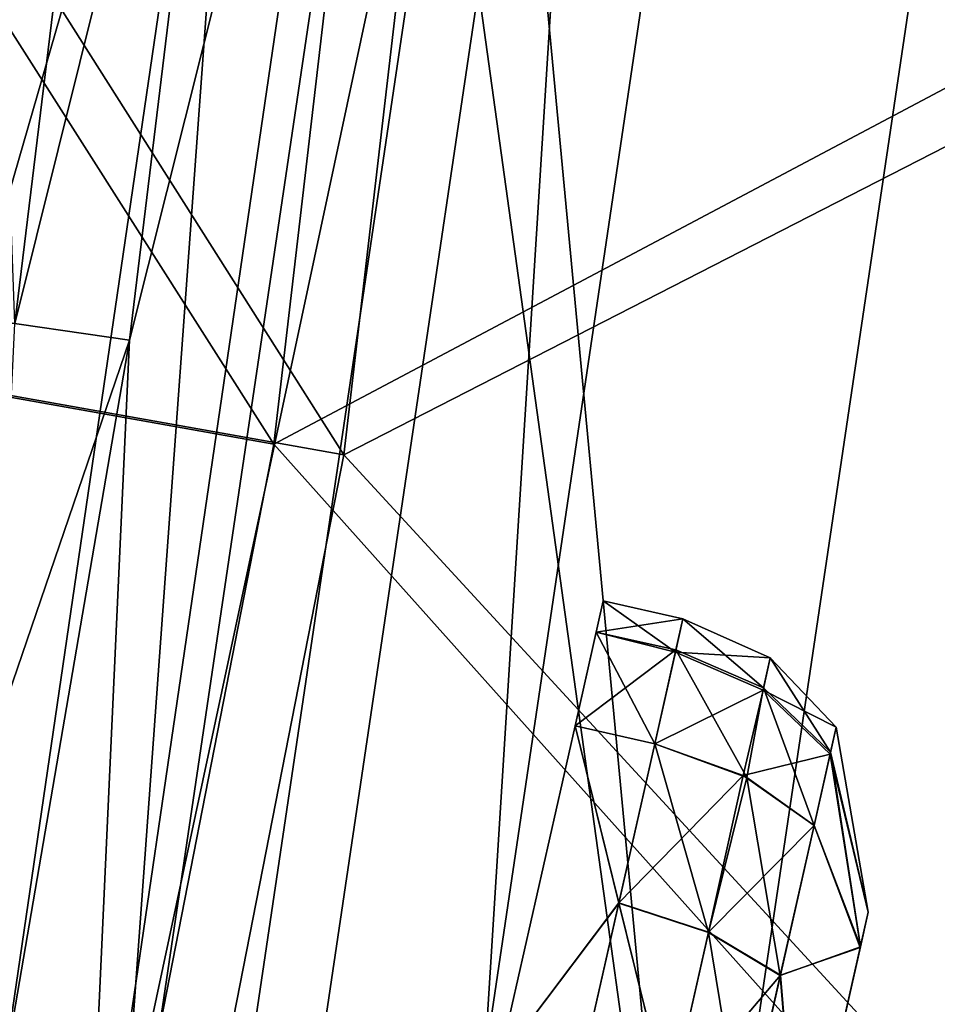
# Model space of a CAD drawing. Header units: metres. Extents: x 0 to 904, y -904 to 0.
# Tile 202 of 246: x 838 to 861, y -442 to -417. Entities that reach past the tile are written whole.
import ezdxf

# ---------------------------------------------------------------- set-up
doc = ezdxf.new("R2010")
doc.units = ezdxf.units.M

msp = doc.modelspace()

# ---------------------------------------------------------------- linework, layer by layer
at = {"layer": 'top0123'}
for points in [[(845.782104, -442.193237, 194.059708), (852.670715, -395.750183, 194.059708), (849.707336, -442.963043, 194.059708)], [(845.782166, -442.193207, 2032.059692), (852.670837, -395.750183, 2032.059692), (845.782104, -442.193237, 194.059708)], [(852.670837, -395.750183, 2032.059692), (852.670715, -395.750183, 194.059708), (845.782104, -442.193237, 194.059708)], [(852.670837, -395.750183, 2032.059692), (845.782166, -442.193207, 2032.059692), (849.707397, -442.963043, 2032.059692)], [(849.707336, -442.963043, 194.059708), (852.670715, -395.750183, 194.059708), (856.650391, -396.152863, 194.059708)], [(856.650513, -396.152863, 2032.059692), (852.670837, -395.750183, 2032.059692), (849.707397, -442.963043, 2032.059692)], [(849.707397, -442.963043, 2032.059692), (849.707336, -442.963043, 194.059708), (856.650391, -396.152863, 194.059708)], [(856.650513, -396.152863, 2032.059692), (849.707397, -442.963043, 2032.059692), (856.650391, -396.152863, 194.059708)]]:
    msp.add_3dface(points, dxfattribs=at)
at = {"layer": 'top0123413'}
for points in [[(818.208801, -386.393005, 109.419388), (813.840027, -422.346161, 109.029549), (844.558472, -427.818359, 163.059708)], [(849.037476, -389.40976, 163.059708), (818.208801, -386.393005, 109.419388), (844.558472, -427.818359, 163.059708)], [(815.538086, -422.606201, 106.004929), (819.922607, -386.521484, 106.396187), (846.269775, -428.085388, 160.059708)], [(819.922607, -386.521484, 106.396187), (850.764343, -389.543671, 160.059708), (846.269775, -428.085388, 160.059708)], [(844.558472, -427.818359, 163.059708), (884.13855, -406.828857, 163.059708), (849.037476, -389.40976, 163.059708)], [(887.122131, -407.142456, 160.059708), (846.269775, -428.085388, 160.059708), (850.764343, -389.543671, 160.059708)], [(875.356934, -462.273651, 163.059708), (884.13855, -406.828857, 163.059708), (844.558472, -427.818359, 163.059708)], [(887.122131, -407.142456, 160.059708), (878.291382, -462.897369, 160.059708), (846.269775, -428.085388, 160.059708)], [(844.558472, -427.818359, 163.059708), (813.840027, -422.346161, 109.029549), (837.123169, -465.765686, 163.059708)], [(808.325867, -458.564453, 105.650124), (815.538086, -422.606201, 106.004929), (838.808777, -466.164246, 160.059708)], [(815.538086, -422.606201, 106.004929), (846.269775, -428.085388, 160.059708), (838.808777, -466.164246, 160.059708)], [(837.123169, -465.765686, 163.059708), (875.356934, -462.273651, 163.059708), (844.558472, -427.818359, 163.059708)], [(878.291382, -462.897369, 160.059708), (838.808777, -466.164246, 160.059708), (846.269775, -428.085388, 160.059708)]]:
    msp.add_3dface(points, dxfattribs=at)
at = {"layer": 'top0123414'}
for points in [[(840.065186, -401.058746, 2097.013428), (835.35675, -400.602905, 2106.61084), (832.50946, -424.034485, 2106.61084)], [(841.103333, -401.159271, 2086.272217), (838.222046, -424.870575, 2086.272217), (837.335876, -400.794525, 2095.796387)], [(832.50946, -424.034485, 2106.61084), (837.190063, -424.719543, 2097.013428), (840.065186, -401.058746, 2097.013428)], [(840.065186, -401.058746, 2097.013428), (837.190063, -424.719543, 2097.013428), (843.919556, -401.431915, 2087.269531)], [(844.052551, -401.440186, 2076.706299), (838.222046, -424.870575, 2086.272217), (841.103333, -401.159271, 2086.272217)], [(840.469482, -450.764801, 2063.059814), (837.065796, -449.128906, 2076.706299), (844.052551, -401.440186, 2076.706299)], [(844.052551, -401.440186, 2076.706299), (837.065796, -449.128906, 2076.706299), (838.222046, -424.870575, 2086.272217)], [(837.190063, -424.719543, 2097.013428), (841.021667, -425.280334, 2087.269531), (843.919556, -401.431915, 2087.269531)], [(847.611633, -402.616516, 2063.059814), (840.469482, -450.764801, 2063.059814), (844.052551, -401.440186, 2076.706299)], [(841.021667, -425.280334, 2087.269531), (846.936829, -401.719421, 2077.482666), (843.919556, -401.431915, 2087.269531)], [(839.908936, -449.688782, 2077.482666), (846.936829, -401.719421, 2077.482666), (841.021667, -425.280334, 2087.269531)], [(849.902527, -402.842133, 2066.059814), (846.936829, -401.719421, 2077.482666), (839.908936, -449.688782, 2077.482666)], [(842.727234, -451.213898, 2066.059814), (849.902527, -402.842133, 2066.059814), (839.908936, -449.688782, 2077.482666)], [(854.680298, -453.591492, 2063.059814), (840.469482, -450.764801, 2063.059814), (847.611633, -402.616516, 2063.059814)], [(849.902527, -402.842133, 2066.059814), (842.727234, -451.213898, 2066.059814), (854.680298, -453.591492, 2066.059814)], [(862.031006, -404.036682, 2063.059814), (854.680298, -453.591492, 2063.059814), (847.611633, -402.616516, 2063.059814)], [(862.031006, -404.036682, 2066.059814), (849.902527, -402.842133, 2066.059814), (854.680298, -453.591492, 2066.059814)], [(862.031006, -404.036682, 2066.059814), (854.680298, -453.591492, 2066.059814), (880.681702, -458.763489, 2066.059814)], [(854.680298, -453.591492, 2063.059814), (862.031006, -404.036682, 2063.059814), (877.739319, -458.178223, 2063.059814)], [(833.135742, -448.354614, 2097.013428), (841.021667, -425.280334, 2087.269531), (837.190063, -424.719543, 2097.013428)], [(833.135742, -448.354614, 2097.013428), (836.935181, -449.102814, 2087.269531), (841.021667, -425.280334, 2087.269531)], [(836.935181, -449.102814, 2087.269531), (839.908936, -449.688782, 2077.482666), (841.021667, -425.280334, 2087.269531)]]:
    msp.add_3dface(points, dxfattribs=at)
at = {"layer": 'top0123453'}
for points in [[(852.440613, -432.421448, 2016.133179), (852.612549, -431.658386, 2012.559082), (851.924561, -434.711334, 2019.114502)], [(852.612549, -431.658386, 2012.559082), (852.440552, -432.421783, 2008.985229), (851.924561, -434.711334, 2019.114502)], [(854.380005, -432.912872, 2008.873779), (852.440552, -432.421783, 2008.985229), (852.612549, -431.658386, 2012.559082)], [(854.563538, -432.098389, 2012.48584), (852.612549, -431.658386, 2012.559082), (852.440613, -432.421448, 2016.133179)], [(854.563538, -432.098389, 2012.48584), (854.380005, -432.912872, 2008.873779), (852.612549, -431.658386, 2012.559082)], [(854.393982, -432.850891, 2016.110474), (854.563538, -432.098389, 2012.48584), (852.440613, -432.421448, 2016.133179)], [(854.563538, -432.098389, 2012.48584), (856.703064, -433.048706, 2012.491455), (854.380005, -432.912872, 2008.873779)], [(854.393982, -432.850891, 2016.110474), (856.538025, -433.780975, 2015.965088), (854.563538, -432.098389, 2012.48584)], [(856.538025, -433.780975, 2015.965088), (856.703064, -433.048706, 2012.491455), (854.563538, -432.098389, 2012.48584)], [(854.393982, -432.850891, 2016.110474), (852.440613, -432.421448, 2016.133179), (851.924561, -434.711334, 2019.114502)], [(851.924561, -434.711334, 2019.114502), (852.440552, -432.421783, 2008.985229), (851.924561, -434.711334, 2006.005005)], [(853.87561, -435.151031, 2006.005005), (851.924561, -434.711334, 2006.005005), (852.440552, -432.421783, 2008.985229)], [(854.380005, -432.912872, 2008.873779), (853.87561, -435.151031, 2006.005005), (852.440552, -432.421783, 2008.985229)], [(853.87561, -435.151031, 2019.114502), (854.393982, -432.850891, 2016.110474), (851.924561, -434.711334, 2019.114502)], [(853.87561, -435.151031, 2019.114502), (856.132019, -435.976196, 2018.729492), (854.393982, -432.850891, 2016.110474)], [(854.380005, -432.912872, 2008.873779), (856.524963, -433.83902, 2009.029907), (853.87561, -435.151031, 2006.005005)], [(856.703064, -433.048706, 2012.491455), (856.524963, -433.83902, 2009.029907), (854.380005, -432.912872, 2008.873779)], [(856.132019, -435.976196, 2018.729492), (856.538025, -433.780975, 2015.965088), (854.393982, -432.850891, 2016.110474)], [(856.703064, -433.048706, 2012.491455), (858.31604, -434.745422, 2012.502319), (856.524963, -433.83902, 2009.029907)], [(856.538025, -433.780975, 2015.965088), (858.177917, -435.358276, 2015.414185), (856.703064, -433.048706, 2012.491455)], [(858.177917, -435.358276, 2015.414185), (858.31604, -434.745422, 2012.502319), (856.703064, -433.048706, 2012.491455)], [(856.524963, -433.83902, 2009.029907), (856.036499, -435.925446, 2006.356323), (853.87561, -435.151031, 2006.005005)], [(856.524963, -433.83902, 2009.029907), (858.166992, -435.406677, 2009.601318), (856.036499, -435.925446, 2006.356323)], [(856.132019, -435.976196, 2018.729492), (857.773193, -437.154449, 2017.741943), (856.538025, -433.780975, 2015.965088)], [(858.31604, -434.745422, 2012.502319), (858.166992, -435.406677, 2009.601318), (856.524963, -433.83902, 2009.029907)], [(857.773193, -437.154449, 2017.741943), (858.177917, -435.358276, 2015.414185), (856.538025, -433.780975, 2015.965088)], [(850.070984, -442.936157, 2023.822632), (851.924561, -434.711334, 2019.114502), (850.070618, -442.937927, 2001.296265)], [(850.070618, -442.937927, 2001.296265), (851.924561, -434.711334, 2019.114502), (851.924561, -434.711334, 2006.005005)], [(852.99884, -439.041718, 2003.311279), (850.070618, -442.937927, 2001.296265), (851.924561, -434.711334, 2006.005005)], [(852.996399, -439.052307, 2021.814209), (851.924561, -434.711334, 2019.114502), (850.070984, -442.936157, 2023.822632)], [(852.996399, -439.052307, 2021.814209), (853.87561, -435.151031, 2019.114502), (851.924561, -434.711334, 2019.114502)], [(853.87561, -435.151031, 2006.005005), (852.99884, -439.041718, 2003.311279), (851.924561, -434.711334, 2006.005005)], [(858.31604, -434.745422, 2012.502319), (859.097778, -439.270386, 2012.55127), (858.166992, -435.406677, 2009.601318)], [(859.097778, -439.270386, 2012.55127), (858.31604, -434.745422, 2012.502319), (858.177917, -435.358276, 2015.414185)], [(852.996399, -439.052307, 2021.814209), (855.187317, -439.774597, 2021.415649), (853.87561, -435.151031, 2019.114502)], [(853.87561, -435.151031, 2006.005005), (856.036499, -435.925446, 2006.356323), (852.99884, -439.041718, 2003.311279)], [(855.187317, -439.774597, 2021.415649), (856.132019, -435.976196, 2018.729492), (853.87561, -435.151031, 2019.114502)], [(858.908447, -440.110504, 2014.415894), (858.177917, -435.358276, 2015.414185), (857.773193, -437.154449, 2017.741943)], [(858.908447, -440.110504, 2014.415894), (859.097778, -439.270386, 2012.55127), (858.177917, -435.358276, 2015.414185)], [(858.166992, -435.406677, 2009.601318), (857.773315, -437.152985, 2007.378784), (856.036499, -435.925446, 2006.356323)], [(858.166992, -435.406677, 2009.601318), (858.905762, -440.122406, 2010.693726), (857.773315, -437.152985, 2007.378784)], [(859.097778, -439.270386, 2012.55127), (858.905762, -440.122406, 2010.693726), (858.166992, -435.406677, 2009.601318)], [(856.036499, -435.925446, 2006.356323), (855.189697, -439.76416, 2003.709717), (852.99884, -439.041718, 2003.311279)], [(855.187317, -439.774597, 2021.415649), (856.946655, -440.82193, 2020.280518), (856.132019, -435.976196, 2018.729492)], [(856.036499, -435.925446, 2006.356323), (857.773315, -437.152985, 2007.378784), (855.189697, -439.76416, 2003.709717)], [(856.946655, -440.82193, 2020.280518), (857.773193, -437.154449, 2017.741943), (856.132019, -435.976196, 2018.729492)], [(855.189697, -439.76416, 2003.709717), (857.773315, -437.152985, 2007.378784), (856.948914, -440.811981, 2004.844604)], [(856.946655, -440.82193, 2020.280518), (858.905945, -440.12146, 2014.424927), (857.773193, -437.154449, 2017.741943)], [(856.948914, -440.811981, 2004.844604), (857.773315, -437.152985, 2007.378784), (858.902893, -440.135071, 2010.683716)], [(858.905945, -440.12146, 2014.424927), (858.908447, -440.110504, 2014.415894), (857.773193, -437.154449, 2017.741943)], [(857.773315, -437.152985, 2007.378784), (858.905762, -440.122406, 2010.693726), (858.902893, -440.135071, 2010.683716)], [(852.99884, -439.041718, 2003.311279), (852.021667, -443.377594, 2001.296265), (850.070618, -442.937927, 2001.296265)], [(852.022095, -443.375854, 2023.822632), (852.996399, -439.052307, 2021.814209), (850.070984, -442.936157, 2023.822632)], [(852.021667, -443.377594, 2001.296265), (852.99884, -439.041718, 2003.311279), (854.227783, -444.031769, 2001.72644)], [(852.022095, -443.375854, 2023.822632), (854.22821, -444.030029, 2023.392334), (852.996399, -439.052307, 2021.814209)], [(854.22821, -444.030029, 2023.392334), (855.187317, -439.774597, 2021.415649), (852.996399, -439.052307, 2021.814209)], [(852.99884, -439.041718, 2003.311279), (855.189697, -439.76416, 2003.709717), (854.227783, -444.031769, 2001.72644)], [(859.097778, -439.270386, 2012.55127), (858.905945, -440.12146, 2014.424927), (858.902893, -440.135071, 2010.683716)], [(858.902893, -440.135071, 2010.683716), (858.905762, -440.122406, 2010.693726), (859.097778, -439.270386, 2012.55127)], [(859.097778, -439.270386, 2012.55127), (858.908447, -440.110504, 2014.415894), (858.905945, -440.12146, 2014.424927)], [(854.227783, -444.031769, 2001.72644), (855.189697, -439.76416, 2003.709717), (856.948914, -440.811981, 2004.844604)], [(854.22821, -444.030029, 2023.392334), (856.031311, -444.883575, 2022.166992), (855.187317, -439.774597, 2021.415649)], [(856.031311, -444.883575, 2022.166992), (856.946655, -440.82193, 2020.280518), (855.187317, -439.774597, 2021.415649)], [(857.432861, -446.658112, 2018.170166), (858.905945, -440.12146, 2014.424927), (856.946655, -440.82193, 2020.280518)], [(858.902893, -440.135071, 2010.683716), (857.432556, -446.659424, 2006.948853), (856.948914, -440.811981, 2004.844604)], [(858.902893, -440.135071, 2010.683716), (857.432861, -446.658112, 2018.170166), (857.432556, -446.659424, 2006.948853)], [(858.905945, -440.12146, 2014.424927), (857.432861, -446.658112, 2018.170166), (858.902893, -440.135071, 2010.683716)], [(856.948914, -440.811981, 2004.844604), (856.030945, -444.885223, 2002.951782), (854.227783, -444.031769, 2001.72644)], [(857.432556, -446.659424, 2006.948853), (856.030945, -444.885223, 2002.951782), (856.948914, -440.811981, 2004.844604)], [(856.031311, -444.883575, 2022.166992), (857.432861, -446.658112, 2018.170166), (856.946655, -440.82193, 2020.280518)]]:
    msp.add_3dface(points, dxfattribs=at)
at = {"layer": 'top0123454'}
for points in [[(852.440613, -432.421448, 217.133224), (852.612549, -431.658386, 213.559113), (851.924561, -434.711334, 220.114456)], [(852.612549, -431.658386, 213.559113), (852.440552, -432.421783, 209.985275), (851.924561, -434.711334, 220.114456)], [(854.380005, -432.912872, 209.873795), (852.440552, -432.421783, 209.985275), (852.612549, -431.658386, 213.559113)], [(854.563538, -432.098389, 213.485886), (852.612549, -431.658386, 213.559113), (852.440613, -432.421448, 217.133224)], [(854.563538, -432.098389, 213.485886), (854.380005, -432.912872, 209.873795), (852.612549, -431.658386, 213.559113)], [(854.393982, -432.850891, 217.110428), (854.563538, -432.098389, 213.485886), (852.440613, -432.421448, 217.133224)], [(854.563538, -432.098389, 213.485886), (856.703064, -433.048706, 213.49144), (854.380005, -432.912872, 209.873795)], [(854.393982, -432.850891, 217.110428), (856.538025, -433.780975, 216.965042), (854.563538, -432.098389, 213.485886)], [(856.538025, -433.780975, 216.965042), (856.703064, -433.048706, 213.49144), (854.563538, -432.098389, 213.485886)], [(854.393982, -432.850891, 217.110428), (852.440613, -432.421448, 217.133224), (851.924561, -434.711334, 220.114456)], [(851.924561, -434.711334, 220.114456), (852.440552, -432.421783, 209.985275), (851.924561, -434.711334, 207.004959)], [(853.87561, -435.151031, 207.004959), (851.924561, -434.711334, 207.004959), (852.440552, -432.421783, 209.985275)], [(854.380005, -432.912872, 209.873795), (853.87561, -435.151031, 207.004959), (852.440552, -432.421783, 209.985275)], [(853.87561, -435.151031, 220.114456), (854.393982, -432.850891, 217.110428), (851.924561, -434.711334, 220.114456)], [(853.87561, -435.151031, 220.114456), (856.132019, -435.976196, 219.729538), (854.393982, -432.850891, 217.110428)], [(854.380005, -432.912872, 209.873795), (856.524963, -433.83902, 210.029861), (853.87561, -435.151031, 207.004959)], [(856.703064, -433.048706, 213.49144), (856.524963, -433.83902, 210.029861), (854.380005, -432.912872, 209.873795)], [(856.132019, -435.976196, 219.729538), (856.538025, -433.780975, 216.965042), (854.393982, -432.850891, 217.110428)], [(856.703064, -433.048706, 213.49144), (858.31604, -434.745422, 213.502304), (856.524963, -433.83902, 210.029861)], [(856.538025, -433.780975, 216.965042), (858.177917, -435.358276, 216.414169), (856.703064, -433.048706, 213.49144)], [(858.177917, -435.358276, 216.414169), (858.31604, -434.745422, 213.502304), (856.703064, -433.048706, 213.49144)], [(856.524963, -433.83902, 210.029861), (856.036499, -435.925446, 207.356354), (853.87561, -435.151031, 207.004959)], [(856.524963, -433.83902, 210.029861), (858.166992, -435.406677, 210.601379), (856.036499, -435.925446, 207.356354)], [(856.132019, -435.976196, 219.729538), (857.773193, -437.154449, 218.741898), (856.538025, -433.780975, 216.965042)], [(858.31604, -434.745422, 213.502304), (858.166992, -435.406677, 210.601379), (856.524963, -433.83902, 210.029861)], [(857.773193, -437.154449, 218.741898), (858.177917, -435.358276, 216.414169), (856.538025, -433.780975, 216.965042)], [(850.070984, -442.936157, 224.822586), (851.924561, -434.711334, 220.114456), (850.070618, -442.937927, 202.296219)], [(850.070618, -442.937927, 202.296219), (851.924561, -434.711334, 220.114456), (851.924561, -434.711334, 207.004959)], [(852.99884, -439.041718, 204.311234), (850.070618, -442.937927, 202.296219), (851.924561, -434.711334, 207.004959)], [(852.996399, -439.052307, 222.814224), (851.924561, -434.711334, 220.114456), (850.070984, -442.936157, 224.822586)], [(852.996399, -439.052307, 222.814224), (853.87561, -435.151031, 220.114456), (851.924561, -434.711334, 220.114456)], [(853.87561, -435.151031, 207.004959), (852.99884, -439.041718, 204.311234), (851.924561, -434.711334, 207.004959)], [(858.31604, -434.745422, 213.502304), (859.097778, -439.270386, 213.551239), (858.166992, -435.406677, 210.601379)], [(859.097778, -439.270386, 213.551239), (858.31604, -434.745422, 213.502304), (858.177917, -435.358276, 216.414169)], [(852.996399, -439.052307, 222.814224), (855.187317, -439.774597, 222.415634), (853.87561, -435.151031, 220.114456)], [(853.87561, -435.151031, 207.004959), (856.036499, -435.925446, 207.356354), (852.99884, -439.041718, 204.311234)], [(855.187317, -439.774597, 222.415634), (856.132019, -435.976196, 219.729538), (853.87561, -435.151031, 220.114456)], [(858.908447, -440.110504, 215.415894), (858.177917, -435.358276, 216.414169), (857.773193, -437.154449, 218.741898)], [(858.908447, -440.110504, 215.415894), (859.097778, -439.270386, 213.551239), (858.177917, -435.358276, 216.414169)], [(858.166992, -435.406677, 210.601379), (857.773315, -437.152985, 208.378815), (856.036499, -435.925446, 207.356354)], [(858.166992, -435.406677, 210.601379), (858.905762, -440.122406, 211.693665), (857.773315, -437.152985, 208.378815)], [(859.097778, -439.270386, 213.551239), (858.905762, -440.122406, 211.693665), (858.166992, -435.406677, 210.601379)], [(856.036499, -435.925446, 207.356354), (855.189697, -439.76416, 204.709732), (852.99884, -439.041718, 204.311234)], [(855.187317, -439.774597, 222.415634), (856.946655, -440.82193, 221.280502), (856.132019, -435.976196, 219.729538)], [(856.036499, -435.925446, 207.356354), (857.773315, -437.152985, 208.378815), (855.189697, -439.76416, 204.709732)], [(856.946655, -440.82193, 221.280502), (857.773193, -437.154449, 218.741898), (856.132019, -435.976196, 219.729538)], [(855.189697, -439.76416, 204.709732), (857.773315, -437.152985, 208.378815), (856.948914, -440.811981, 205.844589)], [(856.946655, -440.82193, 221.280502), (858.905945, -440.12146, 215.424973), (857.773193, -437.154449, 218.741898)], [(856.948914, -440.811981, 205.844589), (857.773315, -437.152985, 208.378815), (858.902893, -440.135071, 211.683731)], [(858.905945, -440.12146, 215.424973), (858.908447, -440.110504, 215.415894), (857.773193, -437.154449, 218.741898)], [(857.773315, -437.152985, 208.378815), (858.905762, -440.122406, 211.693665), (858.902893, -440.135071, 211.683731)], [(852.99884, -439.041718, 204.311234), (852.021667, -443.377594, 202.296219), (850.070618, -442.937927, 202.296219)], [(852.022095, -443.375854, 224.822586), (852.996399, -439.052307, 222.814224), (850.070984, -442.936157, 224.822586)], [(852.021667, -443.377594, 202.296219), (852.99884, -439.041718, 204.311234), (854.227783, -444.031769, 202.72644)], [(852.022095, -443.375854, 224.822586), (854.22821, -444.030029, 224.392365), (852.996399, -439.052307, 222.814224)], [(854.22821, -444.030029, 224.392365), (855.187317, -439.774597, 222.415634), (852.996399, -439.052307, 222.814224)], [(852.99884, -439.041718, 204.311234), (855.189697, -439.76416, 204.709732), (854.227783, -444.031769, 202.72644)], [(859.097778, -439.270386, 213.551239), (858.905945, -440.12146, 215.424973), (858.902893, -440.135071, 211.683731)], [(858.902893, -440.135071, 211.683731), (858.905762, -440.122406, 211.693665), (859.097778, -439.270386, 213.551239)], [(859.097778, -439.270386, 213.551239), (858.908447, -440.110504, 215.415894), (858.905945, -440.12146, 215.424973)], [(854.227783, -444.031769, 202.72644), (855.189697, -439.76416, 204.709732), (856.948914, -440.811981, 205.844589)], [(854.22821, -444.030029, 224.392365), (856.031311, -444.883575, 223.167023), (855.187317, -439.774597, 222.415634)], [(856.031311, -444.883575, 223.167023), (856.946655, -440.82193, 221.280502), (855.187317, -439.774597, 222.415634)], [(857.432861, -446.658112, 219.170135), (858.905945, -440.12146, 215.424973), (856.946655, -440.82193, 221.280502)], [(858.902893, -440.135071, 211.683731), (857.432556, -446.659424, 207.948807), (856.948914, -440.811981, 205.844589)], [(858.902893, -440.135071, 211.683731), (857.432861, -446.658112, 219.170135), (857.432556, -446.659424, 207.948807)], [(858.905945, -440.12146, 215.424973), (857.432861, -446.658112, 219.170135), (858.902893, -440.135071, 211.683731)], [(856.948914, -440.811981, 205.844589), (856.030945, -444.885223, 203.951813), (854.227783, -444.031769, 202.72644)], [(857.432556, -446.659424, 207.948807), (856.030945, -444.885223, 203.951813), (856.948914, -440.811981, 205.844589)], [(856.031311, -444.883575, 223.167023), (857.432861, -446.658112, 219.170135), (856.946655, -440.82193, 221.280502)]]:
    msp.add_3dface(points, dxfattribs=at)

doc.saveas('drawing.dxf')
